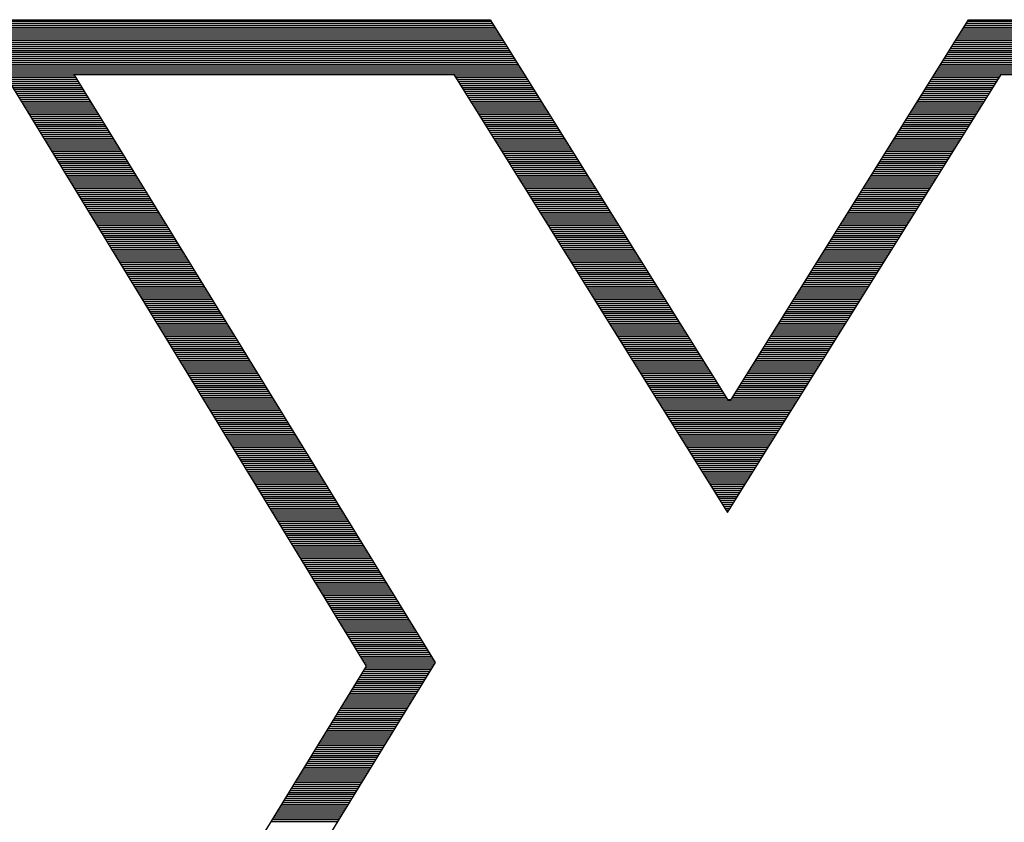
# Model space of a CAD drawing. Extents: x -59 to 351, y -56 to 231.
# Tile 17 of 34: x 7.6 to 10.06, y 28.62 to 30.63. Entities that reach past the tile are written whole.
import ezdxf

# ---------------------------------------------------------------- set-up
doc = ezdxf.new("R2010")
doc.units = 0
doc.layers.add('BG_SILKSCREEN_BOTTOM', color=23, linetype='CONTINUOUS')

msp = doc.modelspace()

# ---------------------------------------------------------------- linework, layer by layer
at = {"layer": 'BG_SILKSCREEN_BOTTOM'}
for points in [[(5.910301, 30.617998), (8.780145, 30.617998)], [(5.963945, 30.622875), (8.777097, 30.622875)], [(6.004179, 30.626533), (8.774811, 30.626533)], [(8.774811, 30.626533), (9.369171, 29.675557)], [(9.378315, 29.675557), (9.972675, 30.626533)], [(9.967341, 30.617998), (11.225403, 30.617998)], [(9.970389, 30.622875), (11.225403, 30.622875)], [(9.972675, 30.626533), (11.225403, 30.626533)], [(5.760949, 30.593614), (8.795385, 30.593614)], [(5.782081, 30.598491), (8.792337, 30.598491)], [(5.810326, 30.603368), (8.789289, 30.603368)], [(5.839587, 30.608245), (8.786241, 30.608245)], [(5.873725, 30.613121), (8.783193, 30.613121)], [(9.952101, 30.593614), (11.225403, 30.593614)], [(9.955149, 30.598491), (11.225403, 30.598491)], [(9.958197, 30.603368), (11.225403, 30.603368)], [(9.961245, 30.608245), (11.225403, 30.608245)], [(9.964293, 30.613121), (11.225403, 30.613121)], [(5.658942, 30.56923), (8.810625, 30.56923)], [(5.676392, 30.574107), (8.807577, 30.574107)], [(5.69755, 30.578984), (8.804529, 30.578984)], [(5.718683, 30.583861), (8.801481, 30.583861)], [(5.73979, 30.588737), (8.798433, 30.588737)], [(9.936861, 30.56923), (11.225403, 30.56923)], [(9.939909, 30.574107), (11.225403, 30.574107)], [(9.942957, 30.578984), (11.225403, 30.578984)], [(9.946005, 30.583861), (11.225403, 30.583861)], [(9.949053, 30.588737), (11.225403, 30.588737)], [(5.589829, 30.544846), (8.825865, 30.544846)], [(5.603672, 30.549723), (8.822817, 30.549723)], [(5.617489, 30.5546), (8.819769, 30.5546)], [(5.631282, 30.559477), (8.816721, 30.559477)], [(5.645125, 30.564353), (8.813673, 30.564353)], [(9.921621, 30.544846), (11.225403, 30.544846)], [(9.924669, 30.549723), (11.225403, 30.549723)], [(9.927717, 30.5546), (11.225403, 30.5546)], [(9.930765, 30.559477), (11.225403, 30.559477)], [(9.933813, 30.564353), (11.225403, 30.564353)], [(5.520766, 30.520462), (8.841105, 30.520462)], [(5.534584, 30.525339), (8.838057, 30.525339)], [(5.548376, 30.530216), (8.835009, 30.530216)], [(5.562219, 30.535093), (8.831961, 30.535093)], [(5.576037, 30.539969), (8.828913, 30.539969)], [(9.906381, 30.520462), (11.225403, 30.520462)], [(9.909429, 30.525339), (11.225403, 30.525339)], [(9.912477, 30.530216), (11.225403, 30.530216)], [(9.915525, 30.535093), (11.225403, 30.535093)], [(9.918573, 30.539969), (11.225403, 30.539969)], [(5.46895, 30.496078), (8.856345, 30.496078)], [(5.478704, 30.500955), (8.853297, 30.500955)], [(5.488457, 30.505832), (8.850249, 30.505832)], [(5.498211, 30.510709), (8.847201, 30.510709)], [(5.507965, 30.515585), (8.844153, 30.515585)], [(9.891141, 30.496078), (11.225403, 30.496078)], [(9.894189, 30.500955), (11.225403, 30.500955)], [(9.897237, 30.505832), (11.225403, 30.505832)], [(9.900285, 30.510709), (11.225403, 30.510709)], [(9.903333, 30.515585), (11.225403, 30.515585)], [(5.459197, 30.491201), (8.859393, 30.491201)], [(7.558659, 30.489373), (8.463915, 29.008045)], [(7.560513, 30.486325), (7.7343, 30.486325)], [(7.563485, 30.481448), (7.737272, 30.481448)], [(7.566457, 30.476571), (7.74032, 30.476571)], [(7.569479, 30.471694), (7.743292, 30.471694)], [(7.732395, 30.489373), (8.683371, 30.489373)], [(8.637651, 29.017189), (7.732395, 30.489373)], [(8.683371, 30.489373), (9.369171, 29.392093)], [(8.685276, 30.486325), (8.862441, 30.486325)], [(8.688324, 30.481448), (8.865489, 30.481448)], [(8.691372, 30.476571), (8.868537, 30.476571)], [(8.69442, 30.471694), (8.871585, 30.471694)], [(9.369171, 29.392093), (10.054971, 30.489373)], [(9.875901, 30.471694), (10.043922, 30.471694)], [(9.878949, 30.476571), (10.04697, 30.476571)], [(9.881997, 30.481448), (10.050018, 30.481448)], [(9.885045, 30.486325), (10.053066, 30.486325)], [(9.888093, 30.491201), (11.225403, 30.491201)], [(10.054971, 30.489373), (11.015091, 30.489373)], [(7.572451, 30.466817), (7.746289, 30.466817)], [(7.575423, 30.461941), (7.749311, 30.461941)], [(7.578395, 30.457064), (7.752283, 30.457064)], [(7.581367, 30.452187), (7.75528, 30.452187)], [(7.584364, 30.44731), (7.758303, 30.44731)], [(8.697468, 30.466817), (8.874633, 30.466817)], [(8.700516, 30.461941), (8.877681, 30.461941)], [(8.703564, 30.457064), (8.880729, 30.457064)], [(8.706612, 30.452187), (8.883777, 30.452187)], [(8.70966, 30.44731), (8.886825, 30.44731)], [(9.860661, 30.44731), (10.028682, 30.44731)], [(9.863709, 30.452187), (10.03173, 30.452187)], [(9.866757, 30.457064), (10.034778, 30.457064)], [(9.869805, 30.461941), (10.037826, 30.461941)], [(9.872853, 30.466817), (10.040874, 30.466817)], [(7.587336, 30.442433), (7.761275, 30.442433)], [(7.590307, 30.437557), (7.764272, 30.437557)], [(7.593279, 30.43268), (7.767295, 30.43268)], [(7.596302, 30.427803), (7.770292, 30.427803)], [(7.599274, 30.422926), (7.773264, 30.422926)], [(8.712708, 30.442433), (8.889873, 30.442433)], [(8.715756, 30.437557), (8.892921, 30.437557)], [(8.718804, 30.43268), (8.895969, 30.43268)], [(8.721852, 30.427803), (8.899017, 30.427803)], [(8.7249, 30.422926), (8.902065, 30.422926)], [(9.845421, 30.422926), (10.013442, 30.422926)], [(9.848469, 30.427803), (10.01649, 30.427803)], [(9.851517, 30.43268), (10.019538, 30.43268)], [(9.854565, 30.437557), (10.022586, 30.437557)], [(9.857613, 30.442433), (10.025634, 30.442433)], [(7.602245, 30.418049), (7.776286, 30.418049)], [(7.605217, 30.413173), (7.779283, 30.413173)], [(7.608189, 30.408296), (7.782255, 30.408296)], [(7.611186, 30.403419), (7.785278, 30.403419)], [(7.614158, 30.398542), (7.788275, 30.398542)], [(7.61713, 30.393665), (7.791247, 30.393665)], [(8.727948, 30.418049), (8.905113, 30.418049)], [(8.730996, 30.413173), (8.908161, 30.413173)], [(8.734044, 30.408296), (8.911209, 30.408296)], [(8.737092, 30.403419), (8.914257, 30.403419)], [(8.74014, 30.398542), (8.917305, 30.398542)], [(8.743188, 30.393665), (8.920353, 30.393665)], [(9.827133, 30.393665), (9.995154, 30.393665)], [(9.830181, 30.398542), (9.998202, 30.398542)], [(9.833229, 30.403419), (10.00125, 30.403419)], [(9.836277, 30.408296), (10.004298, 30.408296)], [(9.839325, 30.413173), (10.007346, 30.413173)], [(9.842373, 30.418049), (10.010394, 30.418049)], [(7.620102, 30.388789), (7.794269, 30.388789)], [(7.623124, 30.383912), (7.797267, 30.383912)], [(7.626096, 30.379035), (7.800238, 30.379035)], [(7.629068, 30.374158), (7.803261, 30.374158)], [(7.63204, 30.369281), (7.806258, 30.369281)], [(8.746236, 30.388789), (8.923401, 30.388789)], [(8.749284, 30.383912), (8.926449, 30.383912)], [(8.752332, 30.379035), (8.929497, 30.379035)], [(8.75538, 30.374158), (8.932545, 30.374158)], [(8.758428, 30.369281), (8.935593, 30.369281)], [(9.811893, 30.369281), (9.979914, 30.369281)], [(9.814941, 30.374158), (9.982962, 30.374158)], [(9.817989, 30.379035), (9.98601, 30.379035)], [(9.821037, 30.383912), (9.989058, 30.383912)], [(9.824085, 30.388789), (9.992106, 30.388789)], [(7.635011, 30.364405), (7.809281, 30.364405)], [(7.638009, 30.359528), (7.812253, 30.359528)], [(7.64098, 30.354651), (7.81525, 30.354651)], [(7.643952, 30.349774), (7.818272, 30.349774)], [(7.646924, 30.344897), (7.821244, 30.344897)], [(8.761476, 30.364405), (8.938641, 30.364405)], [(8.764524, 30.359528), (8.941689, 30.359528)], [(8.767572, 30.354651), (8.944737, 30.354651)], [(8.77062, 30.349774), (8.947785, 30.349774)], [(8.773668, 30.344897), (8.950833, 30.344897)], [(9.796653, 30.344897), (9.964674, 30.344897)], [(9.799701, 30.349774), (9.967722, 30.349774)], [(9.802749, 30.354651), (9.97077, 30.354651)], [(9.805797, 30.359528), (9.973818, 30.359528)], [(9.808845, 30.364405), (9.976866, 30.364405)], [(7.649947, 30.340021), (7.824292, 30.340021)], [(7.652918, 30.335144), (7.827264, 30.335144)], [(7.65589, 30.330267), (7.830236, 30.330267)], [(7.658862, 30.32539), (7.833284, 30.32539)], [(7.661834, 30.320513), (7.836256, 30.320513)], [(8.776716, 30.340021), (8.953881, 30.340021)], [(8.779764, 30.335144), (8.956929, 30.335144)], [(8.782812, 30.330267), (8.959977, 30.330267)], [(8.78586, 30.32539), (8.963025, 30.32539)], [(8.788908, 30.320513), (8.966073, 30.320513)], [(9.781413, 30.320513), (9.949434, 30.320513)], [(9.784461, 30.32539), (9.952482, 30.32539)], [(9.787509, 30.330267), (9.95553, 30.330267)], [(9.790557, 30.335144), (9.958578, 30.335144)], [(9.793605, 30.340021), (9.961626, 30.340021)], [(7.664831, 30.315637), (7.839227, 30.315637)], [(7.667803, 30.31076), (7.842275, 30.31076)], [(7.670775, 30.305883), (7.845247, 30.305883)], [(7.673746, 30.301006), (7.848244, 30.301006)], [(7.676769, 30.296129), (7.851267, 30.296129)], [(8.791956, 30.315637), (8.969121, 30.315637)], [(8.795004, 30.31076), (8.972169, 30.31076)], [(8.798052, 30.305883), (8.975217, 30.305883)], [(8.8011, 30.301006), (8.978265, 30.301006)], [(8.804148, 30.296129), (8.981313, 30.296129)], [(9.766173, 30.296129), (9.934194, 30.296129)], [(9.769221, 30.301006), (9.937242, 30.301006)], [(9.772269, 30.305883), (9.94029, 30.305883)], [(9.775317, 30.31076), (9.943338, 30.31076)], [(9.778365, 30.315637), (9.946386, 30.315637)], [(7.679741, 30.291253), (7.854239, 30.291253)], [(7.682713, 30.286376), (7.857236, 30.286376)], [(7.685684, 30.281499), (7.860259, 30.281499)], [(7.688656, 30.276622), (7.863256, 30.276622)], [(7.691653, 30.271745), (7.866228, 30.271745)], [(8.807196, 30.291253), (8.984361, 30.291253)], [(8.810244, 30.286376), (8.987409, 30.286376)], [(8.813292, 30.281499), (8.990457, 30.281499)], [(8.81634, 30.276622), (8.993505, 30.276622)], [(8.819388, 30.271745), (8.996553, 30.271745)], [(9.750933, 30.271745), (9.918954, 30.271745)], [(9.753981, 30.276622), (9.922002, 30.276622)], [(9.757029, 30.281499), (9.92505, 30.281499)], [(9.760077, 30.286376), (9.928098, 30.286376)], [(9.763125, 30.291253), (9.931146, 30.291253)], [(7.694625, 30.266869), (7.86925, 30.266869)], [(7.697597, 30.261992), (7.872247, 30.261992)], [(7.700569, 30.257115), (7.875219, 30.257115)], [(7.703591, 30.252238), (7.878242, 30.252238)], [(7.706563, 30.247361), (7.881239, 30.247361)], [(8.822436, 30.266869), (8.999601, 30.266869)], [(8.825484, 30.261992), (9.002649, 30.261992)], [(8.828532, 30.257115), (9.005697, 30.257115)], [(8.83158, 30.252238), (9.008745, 30.252238)], [(8.834628, 30.247361), (9.011793, 30.247361)], [(9.735693, 30.247361), (9.903714, 30.247361)], [(9.738741, 30.252238), (9.906762, 30.252238)], [(9.741789, 30.257115), (9.90981, 30.257115)], [(9.744837, 30.261992), (9.912858, 30.261992)], [(9.747885, 30.266869), (9.915906, 30.266869)], [(7.709535, 30.242485), (7.884211, 30.242485)], [(7.712507, 30.237608), (7.887233, 30.237608)], [(7.715479, 30.232731), (7.890231, 30.232731)], [(7.718476, 30.227854), (7.893202, 30.227854)], [(7.721448, 30.222977), (7.896225, 30.222977)], [(8.837676, 30.242485), (9.014841, 30.242485)], [(8.840724, 30.237608), (9.017889, 30.237608)], [(8.843772, 30.232731), (9.020937, 30.232731)], [(8.84682, 30.227854), (9.023985, 30.227854)], [(8.849868, 30.222977), (9.027033, 30.222977)], [(9.720453, 30.222977), (9.888474, 30.222977)], [(9.723501, 30.227854), (9.891522, 30.227854)], [(9.726549, 30.232731), (9.89457, 30.232731)], [(9.729597, 30.237608), (9.897618, 30.237608)], [(9.732645, 30.242485), (9.900666, 30.242485)], [(7.724419, 30.218101), (7.899222, 30.218101)], [(7.727391, 30.213224), (7.902245, 30.213224)], [(7.730414, 30.208347), (7.905217, 30.208347)], [(7.733386, 30.20347), (7.908214, 30.20347)], [(7.736357, 30.198593), (7.911236, 30.198593)], [(8.852916, 30.218101), (9.030081, 30.218101)], [(8.855964, 30.213224), (9.033129, 30.213224)], [(8.859012, 30.208347), (9.036177, 30.208347)], [(8.86206, 30.20347), (9.039225, 30.20347)], [(8.865108, 30.198593), (9.042273, 30.198593)], [(9.705213, 30.198593), (9.873234, 30.198593)], [(9.708261, 30.20347), (9.876282, 30.20347)], [(9.711309, 30.208347), (9.87933, 30.208347)], [(9.714357, 30.213224), (9.882378, 30.213224)], [(9.717405, 30.218101), (9.885426, 30.218101)], [(7.739329, 30.193717), (7.914208, 30.193717)], [(7.742301, 30.18884), (7.917205, 30.18884)], [(7.745298, 30.183963), (7.920228, 30.183963)], [(7.74827, 30.179086), (7.9232, 30.179086)], [(7.751242, 30.174209), (7.926248, 30.174209)], [(8.868156, 30.193717), (9.045321, 30.193717)], [(8.871204, 30.18884), (9.048369, 30.18884)], [(8.874252, 30.183963), (9.051417, 30.183963)], [(8.8773, 30.179086), (9.054465, 30.179086)], [(8.880348, 30.174209), (9.057513, 30.174209)], [(9.689973, 30.174209), (9.857994, 30.174209)], [(9.693021, 30.179086), (9.861042, 30.179086)], [(9.696069, 30.183963), (9.86409, 30.183963)], [(9.699117, 30.18884), (9.867138, 30.18884)], [(9.702165, 30.193717), (9.870186, 30.193717)], [(7.754214, 30.169333), (7.92922, 30.169333)], [(7.757236, 30.164456), (7.932191, 30.164456)], [(7.760208, 30.159579), (7.935239, 30.159579)], [(7.76318, 30.154702), (7.938211, 30.154702)], [(7.766152, 30.149825), (7.941208, 30.149825)], [(8.883396, 30.169333), (9.060561, 30.169333)], [(8.886444, 30.164456), (9.063609, 30.164456)], [(8.889492, 30.159579), (9.066657, 30.159579)], [(8.89254, 30.154702), (9.069705, 30.154702)], [(8.895588, 30.149825), (9.072753, 30.149825)], [(9.674733, 30.149825), (9.842754, 30.149825)], [(9.677781, 30.154702), (9.845802, 30.154702)], [(9.680829, 30.159579), (9.84885, 30.159579)], [(9.683877, 30.164456), (9.851898, 30.164456)], [(9.686925, 30.169333), (9.854946, 30.169333)], [(7.769123, 30.144949), (7.944231, 30.144949)], [(7.772121, 30.140072), (7.947203, 30.140072)], [(7.775092, 30.135195), (7.9502, 30.135195)], [(7.778064, 30.130318), (7.953223, 30.130318)], [(7.781036, 30.125441), (7.956194, 30.125441)], [(8.898636, 30.144949), (9.075801, 30.144949)], [(8.901684, 30.140072), (9.078849, 30.140072)], [(8.904732, 30.135195), (9.081897, 30.135195)], [(8.90778, 30.130318), (9.084945, 30.130318)], [(8.910828, 30.125441), (9.087993, 30.125441)], [(9.659493, 30.125441), (9.827514, 30.125441)], [(9.662541, 30.130318), (9.830562, 30.130318)], [(9.665589, 30.135195), (9.83361, 30.135195)], [(9.668637, 30.140072), (9.836658, 30.140072)], [(9.671685, 30.144949), (9.839706, 30.144949)], [(7.784059, 30.120565), (7.959192, 30.120565)], [(7.78703, 30.115688), (7.962214, 30.115688)], [(7.790002, 30.110811), (7.965211, 30.110811)], [(7.792974, 30.105934), (7.968183, 30.105934)], [(7.795946, 30.101057), (7.971206, 30.101057)], [(8.913876, 30.120565), (9.091041, 30.120565)], [(8.916924, 30.115688), (9.094089, 30.115688)], [(8.919972, 30.110811), (9.097137, 30.110811)], [(8.92302, 30.105934), (9.100185, 30.105934)], [(8.926068, 30.101057), (9.103233, 30.101057)], [(9.644253, 30.101057), (9.812274, 30.101057)], [(9.647301, 30.105934), (9.815322, 30.105934)], [(9.650349, 30.110811), (9.81837, 30.110811)], [(9.653397, 30.115688), (9.821418, 30.115688)], [(9.656445, 30.120565), (9.824466, 30.120565)], [(7.798943, 30.096181), (7.974203, 30.096181)], [(7.801915, 30.091304), (7.977175, 30.091304)], [(7.804887, 30.086427), (7.980197, 30.086427)], [(7.807858, 30.08155), (7.983195, 30.08155)], [(7.810881, 30.076673), (7.986166, 30.076673)], [(8.929116, 30.096181), (9.106281, 30.096181)], [(8.932164, 30.091304), (9.109329, 30.091304)], [(8.935212, 30.086427), (9.112377, 30.086427)], [(8.93826, 30.08155), (9.115425, 30.08155)], [(8.941308, 30.076673), (9.118473, 30.076673)], [(9.629013, 30.076673), (9.797034, 30.076673)], [(9.632061, 30.08155), (9.800082, 30.08155)], [(9.635109, 30.086427), (9.80313, 30.086427)], [(9.638157, 30.091304), (9.806178, 30.091304)], [(9.641205, 30.096181), (9.809226, 30.096181)], [(7.813853, 30.071797), (7.989189, 30.071797)], [(7.816825, 30.06692), (7.992186, 30.06692)], [(7.819796, 30.062043), (7.995158, 30.062043)], [(7.822768, 30.057166), (7.998181, 30.057166)], [(7.825765, 30.052289), (8.001178, 30.052289)], [(8.944356, 30.071797), (9.121521, 30.071797)], [(8.947404, 30.06692), (9.124569, 30.06692)], [(8.950452, 30.062043), (9.127617, 30.062043)], [(8.9535, 30.057166), (9.130665, 30.057166)], [(8.956548, 30.052289), (9.133713, 30.052289)], [(9.613773, 30.052289), (9.781794, 30.052289)], [(9.616821, 30.057166), (9.784842, 30.057166)], [(9.619869, 30.062043), (9.78789, 30.062043)], [(9.622917, 30.06692), (9.790938, 30.06692)], [(9.625965, 30.071797), (9.793986, 30.071797)], [(7.828737, 30.047413), (8.0042, 30.047413)], [(7.831709, 30.042536), (8.007172, 30.042536)], [(7.834681, 30.037659), (8.010169, 30.037659)], [(7.837703, 30.032782), (8.013192, 30.032782)], [(7.840675, 30.027905), (8.016164, 30.027905)], [(8.959596, 30.047413), (9.136761, 30.047413)], [(8.962644, 30.042536), (9.139809, 30.042536)], [(8.965692, 30.037659), (9.142857, 30.037659)], [(8.96874, 30.032782), (9.145905, 30.032782)], [(8.971788, 30.027905), (9.148953, 30.027905)], [(9.598533, 30.027905), (9.766554, 30.027905)], [(9.601581, 30.032782), (9.769602, 30.032782)], [(9.604629, 30.037659), (9.77265, 30.037659)], [(9.607677, 30.042536), (9.775698, 30.042536)], [(9.610725, 30.047413), (9.778746, 30.047413)], [(7.843647, 30.023029), (8.019212, 30.023029)], [(7.846619, 30.018152), (8.022184, 30.018152)], [(7.849591, 30.013275), (8.025155, 30.013275)], [(7.852588, 30.008398), (8.028203, 30.008398)], [(7.85556, 30.003521), (8.031175, 30.003521)], [(8.974836, 30.023029), (9.152001, 30.023029)], [(8.977884, 30.018152), (9.155049, 30.018152)], [(8.980932, 30.013275), (9.158097, 30.013275)], [(8.98398, 30.008398), (9.161145, 30.008398)], [(8.987028, 30.003521), (9.164193, 30.003521)], [(9.583293, 30.003521), (9.751314, 30.003521)], [(9.586341, 30.008398), (9.754362, 30.008398)], [(9.589389, 30.013275), (9.75741, 30.013275)], [(9.592437, 30.018152), (9.760458, 30.018152)], [(9.595485, 30.023029), (9.763506, 30.023029)], [(7.858531, 29.998645), (8.034147, 29.998645)], [(7.861503, 29.993768), (8.037195, 29.993768)], [(7.864526, 29.988891), (8.040167, 29.988891)], [(7.867498, 29.984014), (8.043164, 29.984014)], [(7.870469, 29.979137), (8.046187, 29.979137)], [(7.873441, 29.974261), (8.049158, 29.974261)], [(8.990076, 29.998645), (9.167241, 29.998645)], [(8.993124, 29.993768), (9.170289, 29.993768)], [(8.996172, 29.988891), (9.173337, 29.988891)], [(8.99922, 29.984014), (9.176385, 29.984014)], [(9.002268, 29.979137), (9.179433, 29.979137)], [(9.005316, 29.974261), (9.182481, 29.974261)], [(9.565005, 29.974261), (9.733026, 29.974261)], [(9.568053, 29.979137), (9.736074, 29.979137)], [(9.571101, 29.984014), (9.739122, 29.984014)], [(9.574149, 29.988891), (9.74217, 29.988891)], [(9.577197, 29.993768), (9.745218, 29.993768)], [(9.580245, 29.998645), (9.748266, 29.998645)], [(7.876413, 29.969384), (8.052156, 29.969384)], [(7.87941, 29.964507), (8.055178, 29.964507)], [(7.882382, 29.95963), (8.058175, 29.95963)], [(7.885354, 29.954753), (8.061147, 29.954753)], [(7.888326, 29.949877), (8.06417, 29.949877)], [(9.008364, 29.969384), (9.185529, 29.969384)], [(9.011412, 29.964507), (9.188577, 29.964507)], [(9.01446, 29.95963), (9.191625, 29.95963)], [(9.017508, 29.954753), (9.194673, 29.954753)], [(9.020556, 29.949877), (9.197721, 29.949877)], [(9.549765, 29.949877), (9.717786, 29.949877)], [(9.552813, 29.954753), (9.720834, 29.954753)], [(9.555861, 29.95963), (9.723882, 29.95963)], [(9.558909, 29.964507), (9.72693, 29.964507)], [(9.561957, 29.969384), (9.729978, 29.969384)], [(7.891348, 29.945), (8.067167, 29.945)], [(7.89432, 29.940123), (8.070139, 29.940123)], [(7.897292, 29.935246), (8.073161, 29.935246)], [(7.900264, 29.930369), (8.076159, 29.930369)], [(7.903235, 29.925493), (8.07913, 29.925493)], [(9.023604, 29.945), (9.200769, 29.945)], [(9.026652, 29.940123), (9.203817, 29.940123)], [(9.0297, 29.935246), (9.206865, 29.935246)], [(9.032748, 29.930369), (9.209913, 29.930369)], [(9.035796, 29.925493), (9.212961, 29.925493)], [(9.534525, 29.925493), (9.702546, 29.925493)], [(9.537573, 29.930369), (9.705594, 29.930369)], [(9.540621, 29.935246), (9.708642, 29.935246)], [(9.543669, 29.940123), (9.71169, 29.940123)], [(9.546717, 29.945), (9.714738, 29.945)], [(7.906233, 29.920616), (8.082153, 29.920616)], [(7.909204, 29.915739), (8.08515, 29.915739)], [(7.912176, 29.910862), (8.088122, 29.910862)], [(7.915148, 29.905985), (8.091145, 29.905985)], [(7.918171, 29.901109), (8.094142, 29.901109)], [(9.038844, 29.920616), (9.216009, 29.920616)], [(9.041892, 29.915739), (9.219057, 29.915739)], [(9.04494, 29.910862), (9.222105, 29.910862)], [(9.047988, 29.905985), (9.225153, 29.905985)], [(9.051036, 29.901109), (9.228201, 29.901109)], [(9.519285, 29.901109), (9.687306, 29.901109)], [(9.522333, 29.905985), (9.690354, 29.905985)], [(9.525381, 29.910862), (9.693402, 29.910862)], [(9.528429, 29.915739), (9.69645, 29.915739)], [(9.531477, 29.920616), (9.699498, 29.920616)], [(7.921142, 29.896232), (8.097164, 29.896232)], [(7.924114, 29.891355), (8.100136, 29.891355)], [(7.927086, 29.886478), (8.103133, 29.886478)], [(7.930058, 29.881601), (8.106156, 29.881601)], [(7.933055, 29.876725), (8.109128, 29.876725)], [(9.054084, 29.896232), (9.231249, 29.896232)], [(9.057132, 29.891355), (9.234297, 29.891355)], [(9.06018, 29.886478), (9.237345, 29.886478)], [(9.063228, 29.881601), (9.240393, 29.881601)], [(9.066276, 29.876725), (9.243441, 29.876725)], [(9.504045, 29.876725), (9.672066, 29.876725)], [(9.507093, 29.881601), (9.675114, 29.881601)], [(9.510141, 29.886478), (9.678162, 29.886478)], [(9.513189, 29.891355), (9.68121, 29.891355)], [(9.516237, 29.896232), (9.684258, 29.896232)], [(7.936027, 29.871848), (8.112176, 29.871848)], [(7.938999, 29.866971), (8.115148, 29.866971)], [(7.94197, 29.862094), (8.118119, 29.862094)], [(7.944993, 29.857217), (8.121167, 29.857217)], [(7.947965, 29.852341), (8.124139, 29.852341)], [(9.069324, 29.871848), (9.246489, 29.871848)], [(9.072372, 29.866971), (9.249537, 29.866971)], [(9.07542, 29.862094), (9.252585, 29.862094)], [(9.078468, 29.857217), (9.255633, 29.857217)], [(9.081516, 29.852341), (9.258681, 29.852341)], [(9.488805, 29.852341), (9.656826, 29.852341)], [(9.491853, 29.857217), (9.659874, 29.857217)], [(9.494901, 29.862094), (9.662922, 29.862094)], [(9.497949, 29.866971), (9.66597, 29.866971)], [(9.500997, 29.871848), (9.669018, 29.871848)], [(7.950937, 29.847464), (8.127111, 29.847464)], [(7.953908, 29.842587), (8.130159, 29.842587)], [(7.95688, 29.83771), (8.133131, 29.83771)], [(7.959877, 29.832833), (8.136128, 29.832833)], [(7.962849, 29.827957), (8.139151, 29.827957)], [(9.084564, 29.847464), (9.261729, 29.847464)], [(9.087612, 29.842587), (9.264777, 29.842587)], [(9.09066, 29.83771), (9.267825, 29.83771)], [(9.093708, 29.832833), (9.270873, 29.832833)], [(9.096756, 29.827957), (9.273921, 29.827957)], [(9.473565, 29.827957), (9.641586, 29.827957)], [(9.476613, 29.832833), (9.644634, 29.832833)], [(9.479661, 29.83771), (9.647682, 29.83771)], [(9.482709, 29.842587), (9.65073, 29.842587)], [(9.485757, 29.847464), (9.653778, 29.847464)], [(7.965821, 29.82308), (8.142122, 29.82308)], [(7.968793, 29.818203), (8.14512, 29.818203)], [(7.971815, 29.813326), (8.148142, 29.813326)], [(7.974787, 29.808449), (8.151139, 29.808449)], [(7.977759, 29.803573), (8.154111, 29.803573)], [(9.099804, 29.82308), (9.276969, 29.82308)], [(9.102852, 29.818203), (9.280017, 29.818203)], [(9.1059, 29.813326), (9.283065, 29.813326)], [(9.108948, 29.808449), (9.286113, 29.808449)], [(9.111996, 29.803573), (9.289161, 29.803573)], [(9.458325, 29.803573), (9.626346, 29.803573)], [(9.461373, 29.808449), (9.629394, 29.808449)], [(9.464421, 29.813326), (9.632442, 29.813326)], [(9.467469, 29.818203), (9.63549, 29.818203)], [(9.470517, 29.82308), (9.638538, 29.82308)], [(7.980731, 29.798696), (8.157134, 29.798696)], [(7.983703, 29.793819), (8.160131, 29.793819)], [(7.9867, 29.788942), (8.163103, 29.788942)], [(7.989672, 29.784065), (8.166125, 29.784065)], [(7.992643, 29.779189), (8.169123, 29.779189)], [(9.115044, 29.798696), (9.292209, 29.798696)], [(9.118092, 29.793819), (9.295257, 29.793819)], [(9.12114, 29.788942), (9.298305, 29.788942)], [(9.124188, 29.784065), (9.301353, 29.784065)], [(9.127236, 29.779189), (9.304401, 29.779189)], [(9.443085, 29.779189), (9.611106, 29.779189)], [(9.446133, 29.784065), (9.614154, 29.784065)], [(9.449181, 29.788942), (9.617202, 29.788942)], [(9.452229, 29.793819), (9.62025, 29.793819)], [(9.455277, 29.798696), (9.623298, 29.798696)], [(7.995615, 29.774312), (8.172094, 29.774312)], [(7.998638, 29.769435), (8.175117, 29.769435)], [(8.00161, 29.764558), (8.178114, 29.764558)], [(8.004581, 29.759681), (8.181086, 29.759681)], [(8.007553, 29.754805), (8.184109, 29.754805)], [(9.130284, 29.774312), (9.307449, 29.774312)], [(9.133332, 29.769435), (9.310497, 29.769435)], [(9.13638, 29.764558), (9.313545, 29.764558)], [(9.139428, 29.759681), (9.316593, 29.759681)], [(9.142476, 29.754805), (9.319641, 29.754805)], [(9.427845, 29.754805), (9.595866, 29.754805)], [(9.430893, 29.759681), (9.598914, 29.759681)], [(9.433941, 29.764558), (9.601962, 29.764558)], [(9.436989, 29.769435), (9.60501, 29.769435)], [(9.440037, 29.774312), (9.608058, 29.774312)], [(8.010525, 29.749928), (8.187106, 29.749928)], [(8.013522, 29.745051), (8.190128, 29.745051)], [(8.016494, 29.740174), (8.1931, 29.740174)], [(8.019466, 29.735297), (8.196097, 29.735297)], [(8.022438, 29.730421), (8.19912, 29.730421)], [(9.145524, 29.749928), (9.322689, 29.749928)], [(9.148572, 29.745051), (9.325737, 29.745051)], [(9.15162, 29.740174), (9.328785, 29.740174)], [(9.154668, 29.735297), (9.331833, 29.735297)], [(9.157716, 29.730421), (9.334881, 29.730421)], [(9.412605, 29.730421), (9.580626, 29.730421)], [(9.415653, 29.735297), (9.583674, 29.735297)], [(9.418701, 29.740174), (9.586722, 29.740174)], [(9.421749, 29.745051), (9.58977, 29.745051)], [(9.424797, 29.749928), (9.592818, 29.749928)], [(8.02546, 29.725544), (8.202092, 29.725544)], [(8.028432, 29.720667), (8.205089, 29.720667)], [(8.031404, 29.71579), (8.208112, 29.71579)], [(8.034376, 29.710913), (8.211083, 29.710913)], [(8.037347, 29.706037), (8.214131, 29.706037)], [(9.160764, 29.725544), (9.337929, 29.725544)], [(9.163812, 29.720667), (9.340977, 29.720667)], [(9.16686, 29.71579), (9.344025, 29.71579)], [(9.169908, 29.710913), (9.347073, 29.710913)], [(9.172956, 29.706037), (9.350121, 29.706037)], [(9.397365, 29.706037), (9.565386, 29.706037)], [(9.400413, 29.710913), (9.568434, 29.710913)], [(9.403461, 29.71579), (9.571482, 29.71579)], [(9.406509, 29.720667), (9.57453, 29.720667)], [(9.409557, 29.725544), (9.577578, 29.725544)], [(8.040345, 29.70116), (8.217103, 29.70116)], [(8.043316, 29.696283), (8.220075, 29.696283)], [(8.046288, 29.691406), (8.223123, 29.691406)], [(8.04926, 29.686529), (8.226095, 29.686529)], [(8.052283, 29.681653), (8.229092, 29.681653)], [(9.176004, 29.70116), (9.353169, 29.70116)], [(9.179052, 29.696283), (9.356217, 29.696283)], [(9.1821, 29.691406), (9.359265, 29.691406)], [(9.185148, 29.686529), (9.362313, 29.686529)], [(9.188196, 29.681653), (9.365361, 29.681653)], [(9.382125, 29.681653), (9.550146, 29.681653)], [(9.385173, 29.686529), (9.553194, 29.686529)], [(9.388221, 29.691406), (9.556242, 29.691406)], [(9.391269, 29.696283), (9.55929, 29.696283)], [(9.394317, 29.70116), (9.562338, 29.70116)], [(8.055254, 29.676776), (8.232115, 29.676776)], [(8.058226, 29.671899), (8.235086, 29.671899)], [(8.061198, 29.667022), (8.238084, 29.667022)], [(8.06417, 29.662145), (8.241106, 29.662145)], [(8.067167, 29.657269), (8.244078, 29.657269)], [(9.191244, 29.676776), (9.368409, 29.676776)], [(9.194292, 29.671899), (9.54405, 29.671899)], [(9.19734, 29.667022), (9.541002, 29.667022)], [(9.200388, 29.662145), (9.537954, 29.662145)], [(9.203436, 29.657269), (9.534906, 29.657269)], [(9.369171, 29.675557), (9.378315, 29.675557)], [(9.379077, 29.676776), (9.547098, 29.676776)], [(8.070139, 29.652392), (8.247075, 29.652392)], [(8.073111, 29.647515), (8.250098, 29.647515)], [(8.076082, 29.642638), (8.253095, 29.642638)], [(8.079105, 29.637761), (8.256067, 29.637761)], [(8.082077, 29.632885), (8.259089, 29.632885)], [(9.206484, 29.652392), (9.531858, 29.652392)], [(9.209532, 29.647515), (9.52881, 29.647515)], [(9.21258, 29.642638), (9.525762, 29.642638)], [(9.215628, 29.637761), (9.522714, 29.637761)], [(9.218676, 29.632885), (9.519666, 29.632885)], [(8.085049, 29.628008), (8.262087, 29.628008)], [(8.08802, 29.623131), (8.265058, 29.623131)], [(8.090992, 29.618254), (8.268081, 29.618254)], [(8.093989, 29.613377), (8.271078, 29.613377)], [(8.096961, 29.608501), (8.27405, 29.608501)], [(9.221724, 29.628008), (9.516618, 29.628008)], [(9.224772, 29.623131), (9.51357, 29.623131)], [(9.22782, 29.618254), (9.510522, 29.618254)], [(9.230868, 29.613377), (9.507474, 29.613377)], [(9.233916, 29.608501), (9.504426, 29.608501)], [(8.099933, 29.603624), (8.277073, 29.603624)], [(8.102905, 29.598747), (8.28007, 29.598747)], [(8.105927, 29.59387), (8.283042, 29.59387)], [(8.108899, 29.588993), (8.286064, 29.588993)], [(8.111871, 29.584117), (8.289061, 29.584117)], [(9.236964, 29.603624), (9.501378, 29.603624)], [(9.240012, 29.598747), (9.49833, 29.598747)], [(9.24306, 29.59387), (9.495282, 29.59387)], [(9.246108, 29.588993), (9.492234, 29.588993)], [(9.249156, 29.584117), (9.489186, 29.584117)], [(8.114843, 29.57924), (8.292084, 29.57924)], [(8.117815, 29.574363), (8.295056, 29.574363)], [(8.120812, 29.569486), (8.298053, 29.569486)], [(8.123784, 29.564609), (8.301076, 29.564609)], [(8.126755, 29.559733), (8.304047, 29.559733)], [(8.129727, 29.554856), (8.307095, 29.554856)], [(9.252204, 29.57924), (9.486138, 29.57924)], [(9.255252, 29.574363), (9.48309, 29.574363)], [(9.2583, 29.569486), (9.480042, 29.569486)], [(9.261348, 29.564609), (9.476994, 29.564609)], [(9.264396, 29.559733), (9.473946, 29.559733)], [(9.267444, 29.554856), (9.470898, 29.554856)], [(8.13275, 29.549979), (8.310067, 29.549979)], [(8.135722, 29.545102), (8.313039, 29.545102)], [(8.138693, 29.540225), (8.316087, 29.540225)], [(8.141665, 29.535349), (8.319059, 29.535349)], [(8.144637, 29.530472), (8.322031, 29.530472)], [(9.270492, 29.549979), (9.46785, 29.549979)], [(9.27354, 29.545102), (9.464802, 29.545102)], [(9.276588, 29.540225), (9.461754, 29.540225)], [(9.279636, 29.535349), (9.458706, 29.535349)], [(9.282684, 29.530472), (9.455658, 29.530472)], [(8.147634, 29.525595), (8.325079, 29.525595)], [(8.150606, 29.520718), (8.32805, 29.520718)], [(8.153578, 29.515841), (8.331048, 29.515841)], [(8.15655, 29.510965), (8.33407, 29.510965)], [(8.159572, 29.506088), (8.337042, 29.506088)], [(9.285732, 29.525595), (9.45261, 29.525595)], [(9.28878, 29.520718), (9.449562, 29.520718)], [(9.291828, 29.515841), (9.446514, 29.515841)], [(9.294876, 29.510965), (9.443466, 29.510965)], [(9.297924, 29.506088), (9.440418, 29.506088)], [(8.162544, 29.501211), (8.340039, 29.501211)], [(8.165516, 29.496334), (8.343062, 29.496334)], [(8.168488, 29.491457), (8.346059, 29.491457)], [(8.171459, 29.486581), (8.349031, 29.486581)], [(8.174457, 29.481704), (8.352053, 29.481704)], [(9.300972, 29.501211), (9.43737, 29.501211)], [(9.30402, 29.496334), (9.434322, 29.496334)], [(9.307068, 29.491457), (9.431274, 29.491457)], [(9.310116, 29.486581), (9.428226, 29.486581)], [(9.313164, 29.481704), (9.425178, 29.481704)], [(8.177428, 29.476827), (8.355051, 29.476827)], [(8.1804, 29.47195), (8.358022, 29.47195)], [(8.183372, 29.467073), (8.361045, 29.467073)], [(8.186395, 29.462197), (8.364042, 29.462197)], [(8.189366, 29.45732), (8.367014, 29.45732)], [(9.316212, 29.476827), (9.42213, 29.476827)], [(9.31926, 29.47195), (9.419082, 29.47195)], [(9.322308, 29.467073), (9.416034, 29.467073)], [(9.325356, 29.462197), (9.412986, 29.462197)], [(9.328404, 29.45732), (9.409938, 29.45732)], [(8.192338, 29.452443), (8.370037, 29.452443)], [(8.19531, 29.447566), (8.373034, 29.447566)], [(8.198282, 29.442689), (8.376006, 29.442689)], [(8.201279, 29.437813), (8.379028, 29.437813)], [(8.204251, 29.432936), (8.382025, 29.432936)], [(9.331452, 29.452443), (9.40689, 29.452443)], [(9.3345, 29.447566), (9.403842, 29.447566)], [(9.337548, 29.442689), (9.400794, 29.442689)], [(9.340596, 29.437813), (9.397746, 29.437813)], [(9.343644, 29.432936), (9.394698, 29.432936)], [(8.207223, 29.428059), (8.385048, 29.428059)], [(8.210194, 29.423182), (8.38802, 29.423182)], [(8.213217, 29.418305), (8.391017, 29.418305)], [(8.216189, 29.413429), (8.39404, 29.413429)], [(8.219161, 29.408552), (8.397011, 29.408552)], [(9.346692, 29.428059), (9.39165, 29.428059)], [(9.34974, 29.423182), (9.388602, 29.423182)], [(9.352788, 29.418305), (9.385554, 29.418305)], [(9.355836, 29.413429), (9.382506, 29.413429)], [(9.358884, 29.408552), (9.379458, 29.408552)], [(8.222132, 29.403675), (8.400009, 29.403675)], [(8.225104, 29.398798), (8.403031, 29.398798)], [(8.228101, 29.393921), (8.406003, 29.393921)], [(8.231073, 29.389045), (8.409051, 29.389045)], [(8.234045, 29.384168), (8.412023, 29.384168)], [(9.361932, 29.403675), (9.37641, 29.403675)], [(9.36498, 29.398798), (9.373362, 29.398798)], [(9.368028, 29.393921), (9.370314, 29.393921)], [(8.237017, 29.379291), (8.414995, 29.379291)], [(8.240039, 29.374414), (8.418043, 29.374414)], [(8.243011, 29.369537), (8.421014, 29.369537)], [(8.245983, 29.364661), (8.424012, 29.364661)], [(8.248955, 29.359784), (8.427034, 29.359784)], [(8.251927, 29.354907), (8.430006, 29.354907)], [(8.254924, 29.35003), (8.433003, 29.35003)], [(8.257896, 29.345153), (8.436026, 29.345153)], [(8.260867, 29.340277), (8.438998, 29.340277)], [(8.263839, 29.3354), (8.441995, 29.3354)], [(8.266862, 29.330523), (8.445017, 29.330523)], [(8.269834, 29.325646), (8.448015, 29.325646)], [(8.272805, 29.320769), (8.450986, 29.320769)], [(8.275777, 29.315893), (8.454009, 29.315893)], [(8.278749, 29.311016), (8.457006, 29.311016)], [(8.281746, 29.306139), (8.459978, 29.306139)], [(8.284718, 29.301262), (8.463001, 29.301262)], [(8.28769, 29.296385), (8.465998, 29.296385)], [(8.290662, 29.291509), (8.46897, 29.291509)], [(8.293684, 29.286632), (8.471992, 29.286632)], [(8.296656, 29.281755), (8.474989, 29.281755)], [(8.299628, 29.276878), (8.477961, 29.276878)], [(8.3026, 29.272001), (8.480984, 29.272001)], [(8.305571, 29.267125), (8.483981, 29.267125)], [(8.308569, 29.262248), (8.487004, 29.262248)], [(8.31154, 29.257371), (8.489975, 29.257371)], [(8.314512, 29.252494), (8.492973, 29.252494)], [(8.317484, 29.247617), (8.495995, 29.247617)], [(8.320507, 29.242741), (8.498967, 29.242741)], [(8.323478, 29.237864), (8.502015, 29.237864)], [(8.32645, 29.232987), (8.504987, 29.232987)], [(8.329422, 29.22811), (8.507959, 29.22811)], [(8.332394, 29.223233), (8.511007, 29.223233)], [(8.335391, 29.218357), (8.513978, 29.218357)], [(8.338363, 29.21348), (8.51695, 29.21348)], [(8.341335, 29.208603), (8.519998, 29.208603)], [(8.344306, 29.203726), (8.52297, 29.203726)], [(8.347329, 29.198849), (8.525967, 29.198849)], [(8.350301, 29.193973), (8.52899, 29.193973)], [(8.353273, 29.189096), (8.531962, 29.189096)], [(8.356244, 29.184219), (8.534959, 29.184219)], [(8.359216, 29.179342), (8.537981, 29.179342)], [(8.362213, 29.174465), (8.540979, 29.174465)], [(8.365185, 29.169589), (8.54395, 29.169589)], [(8.368157, 29.164712), (8.546973, 29.164712)], [(8.371129, 29.159835), (8.54997, 29.159835)], [(8.374151, 29.154958), (8.552942, 29.154958)], [(8.377123, 29.150081), (8.555965, 29.150081)], [(8.380095, 29.145205), (8.558962, 29.145205)], [(8.383067, 29.140328), (8.561934, 29.140328)], [(8.386039, 29.135451), (8.564956, 29.135451)], [(8.389036, 29.130574), (8.567953, 29.130574)], [(8.392008, 29.125697), (8.570925, 29.125697)], [(8.394979, 29.120821), (8.573948, 29.120821)], [(8.397951, 29.115944), (8.576945, 29.115944)], [(8.400974, 29.111067), (8.579968, 29.111067)], [(8.403946, 29.10619), (8.582939, 29.10619)], [(8.406917, 29.101313), (8.585937, 29.101313)], [(8.409889, 29.096437), (8.588959, 29.096437)], [(8.412861, 29.09156), (8.591931, 29.09156)], [(8.415858, 29.086683), (8.594979, 29.086683)], [(8.41883, 29.081806), (8.597951, 29.081806)], [(8.421802, 29.076929), (8.600923, 29.076929)], [(8.424774, 29.072053), (8.603971, 29.072053)], [(8.427796, 29.067176), (8.606942, 29.067176)], [(8.430768, 29.062299), (8.609914, 29.062299)], [(8.43374, 29.057422), (8.612962, 29.057422)], [(8.436712, 29.052545), (8.615934, 29.052545)], [(8.439683, 29.047669), (8.618931, 29.047669)], [(8.442681, 29.042792), (8.621954, 29.042792)], [(8.445652, 29.037915), (8.624926, 29.037915)], [(7.723251, 27.526717), (8.637651, 29.017189)], [(8.448624, 29.033038), (8.627923, 29.033038)], [(8.451596, 29.028161), (8.630945, 29.028161)], [(8.454619, 29.023285), (8.633943, 29.023285)], [(8.45759, 29.018408), (8.636914, 29.018408)], [(8.460562, 29.013531), (8.63539, 29.013531)], [(8.463915, 29.008045), (7.595235, 27.590725)], [(8.452333, 28.989147), (8.62043, 28.989147)], [(8.455381, 28.994024), (8.623427, 28.994024)], [(8.458352, 28.998901), (8.626399, 28.998901)], [(8.461324, 29.003777), (8.629421, 29.003777)], [(8.463534, 29.008654), (8.632419, 29.008654)], [(8.437397, 28.964763), (8.605495, 28.964763)], [(8.440395, 28.96964), (8.608466, 28.96964)], [(8.443366, 28.974517), (8.611464, 28.974517)], [(8.446389, 28.979393), (8.614486, 28.979393)], [(8.449361, 28.98427), (8.617458, 28.98427)], [(8.422462, 28.940379), (8.590509, 28.940379)], [(8.425459, 28.945256), (8.593531, 28.945256)], [(8.428431, 28.950133), (8.596503, 28.950133)], [(8.431454, 28.955009), (8.5995, 28.955009)], [(8.434426, 28.959886), (8.602472, 28.959886)], [(8.407527, 28.915995), (8.575573, 28.915995)], [(8.410524, 28.920872), (8.578545, 28.920872)], [(8.413496, 28.925749), (8.581568, 28.925749)], [(8.416519, 28.930625), (8.58454, 28.930625)], [(8.41949, 28.935502), (8.587511, 28.935502)], [(8.392592, 28.891611), (8.560613, 28.891611)], [(8.395564, 28.896488), (8.563585, 28.896488)], [(8.398535, 28.901365), (8.566582, 28.901365)], [(8.401533, 28.906241), (8.569554, 28.906241)], [(8.404504, 28.911118), (8.572576, 28.911118)], [(8.377657, 28.867227), (8.545627, 28.867227)], [(8.380628, 28.872104), (8.548649, 28.872104)], [(8.3836, 28.876981), (8.551621, 28.876981)], [(8.386597, 28.881857), (8.554618, 28.881857)], [(8.389569, 28.886734), (8.557641, 28.886734)], [(8.362721, 28.842843), (8.530666, 28.842843)], [(8.365693, 28.84772), (8.533663, 28.84772)], [(8.368665, 28.852597), (8.536686, 28.852597)], [(8.371662, 28.857473), (8.539658, 28.857473)], [(8.374634, 28.86235), (8.542655, 28.86235)], [(8.347735, 28.818459), (8.515731, 28.818459)], [(8.350707, 28.823336), (8.518728, 28.823336)], [(8.35373, 28.828213), (8.5217, 28.828213)], [(8.356702, 28.833089), (8.524723, 28.833089)], [(8.359673, 28.837966), (8.527694, 28.837966)], [(8.3328, 28.794075), (8.500796, 28.794075)], [(8.335772, 28.798952), (8.503768, 28.798952)], [(8.338795, 28.803829), (8.506739, 28.803829)], [(8.341766, 28.808705), (8.509737, 28.808705)], [(8.344738, 28.813582), (8.512708, 28.813582)], [(8.317865, 28.769691), (8.48581, 28.769691)], [(8.320837, 28.774568), (8.488782, 28.774568)], [(8.323859, 28.779445), (8.491804, 28.779445)], [(8.326831, 28.784321), (8.494776, 28.784321)], [(8.329803, 28.789198), (8.497773, 28.789198)], [(8.302904, 28.745307), (8.470849, 28.745307)], [(8.305876, 28.750184), (8.473821, 28.750184)], [(8.308873, 28.755061), (8.476818, 28.755061)], [(8.311845, 28.759937), (8.479841, 28.759937)], [(8.314868, 28.764814), (8.482813, 28.764814)], [(8.284997, 28.716046), (8.452891, 28.716046)], [(8.287969, 28.720923), (8.455863, 28.720923)], [(8.290941, 28.7258), (8.458886, 28.7258)], [(8.293938, 28.730677), (8.461883, 28.730677)], [(8.29691, 28.735553), (8.464855, 28.735553)], [(8.299933, 28.74043), (8.467877, 28.74043)], [(8.270062, 28.691662), (8.437931, 28.691662)], [(8.273034, 28.696539), (8.440928, 28.696539)], [(8.276006, 28.701416), (8.443951, 28.701416)], [(8.279003, 28.706293), (8.446922, 28.706293)], [(8.281975, 28.711169), (8.449894, 28.711169)], [(8.255076, 28.667278), (8.422996, 28.667278)], [(8.258048, 28.672155), (8.425967, 28.672155)], [(8.261071, 28.677032), (8.428965, 28.677032)], [(8.264042, 28.681909), (8.431936, 28.681909)], [(8.267014, 28.686785), (8.434959, 28.686785)], [(8.240141, 28.642894), (8.40801, 28.642894)], [(8.243113, 28.647771), (8.411032, 28.647771)], [(8.246135, 28.652648), (8.414004, 28.652648)], [(8.249107, 28.657525), (8.416976, 28.657525)], [(8.252079, 28.662401), (8.419973, 28.662401)], [(8.225206, 28.61851), (8.393049, 28.61851)], [(8.228178, 28.623387), (8.396046, 28.623387)], [(8.2312, 28.628264), (8.399018, 28.628264)], [(8.234172, 28.633141), (8.402041, 28.633141)], [(8.237144, 28.638017), (8.405038, 28.638017)]]:
    msp.add_lwpolyline(points, dxfattribs=at)

doc.saveas('drawing.dxf')
